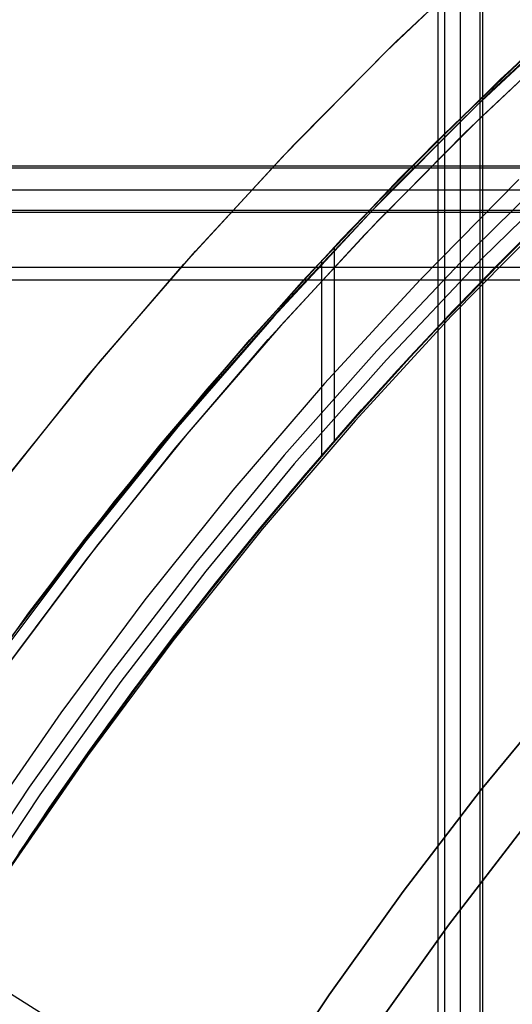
# Model space of a CAD drawing. Header units: millimetres. Extents: x 6038 to 7358, y -8545 to -7225.
# Tile 97 of 256: x 6639 to 6648, y -7848 to -7831. Entities that reach past the tile are written whole.
import ezdxf

# ---------------------------------------------------------------- set-up
doc = ezdxf.new("R2010")
doc.units = ezdxf.units.MM
doc.layers.add('color', color=7, linetype='Continuous')
doc.layers.add('luz', color=7, linetype='Continuous')

msp = doc.modelspace()

# ---------------------------------------------------------------- linework, layer by layer
at = {"color": 7, "true_color": 0xffffff}
for p, q in [((6646.744, -7224.667, 55.905), (6646.744, -7854.667, 55.905)), ((6646.744, -7224.667, 55.905), (6646.744, -7854.667, 55.905)), ((6646.87, -7854.667, 56.66), (6646.87, -7224.667, 56.66)), ((6647.138, -7224.667, 54.2), (6647.138, -7854.667, 54.2)), ((6647.493, -7854.667, 57.105), (6647.493, -7224.667, 57.105)), ((6647.493, -7854.667, 57.105), (6647.493, -7224.667, 57.105)), ((6647.531, -7224.667, 52.495), (6647.531, -7854.667, 52.495)), ((6647.531, -7224.667, 52.495), (6647.531, -7854.667, 52.495)), ((6649.707, -7829.88, 68.662), (6647.847, -7831.589, 68.662)), ((6649.748, -7829.844, 47.975), (6647.884, -7831.553, 47.975)), ((6649.748, -7829.844, 89.35), (6647.884, -7831.553, 89.35)), ((6649.748, -7829.844, 47.975), (6647.884, -7831.553, 47.975)), ((6649.748, -7829.844, 89.35), (6647.884, -7831.553, 89.35)), ((6647.711, -7831.77, 50.446), (6649.591, -7830.033, 50.88)), ((6647.711, -7831.77, 50.446), (6649.591, -7830.033, 50.88)), ((6649.311, -7830.29, 58.537), (6647.428, -7832.051, 58.103)), ((6649.311, -7830.29, 58.537), (6647.428, -7832.051, 58.103)), ((6646.771, -7832.633, 74.142), (6648.533, -7830.945, 74.532)), ((6646.771, -7832.633, 74.142), (6648.533, -7830.945, 74.532)), ((6648.359, -7831.106, 82.217), (6646.673, -7832.73, 81.842)), ((6648.359, -7831.106, 82.217), (6646.673, -7832.73, 81.842)), ((6647.847, -7831.589, 68.662), (6646.046, -7833.361, 68.662)), ((6647.884, -7831.553, 47.975), (6646.081, -7833.325, 47.975)), ((6647.884, -7831.553, 89.35), (6646.081, -7833.325, 89.35)), ((6647.884, -7831.553, 47.975), (6646.081, -7833.325, 47.975)), ((6647.884, -7831.553, 89.35), (6646.081, -7833.325, 89.35)), ((6645.891, -7833.573, 50.026), (6647.711, -7831.77, 50.446)), ((6645.891, -7833.573, 50.026), (6647.711, -7831.77, 50.446)), ((6647.428, -7832.051, 58.103), (6645.605, -7833.878, 57.682)), ((6647.428, -7832.051, 58.103), (6645.605, -7833.878, 57.682)), ((6645.066, -7834.379, 73.739), (6646.771, -7832.633, 74.142)), ((6645.066, -7834.379, 73.739), (6646.771, -7832.633, 74.142)), ((6646.673, -7832.73, 81.842), (6645.039, -7834.407, 81.455)), ((6646.673, -7832.73, 81.842), (6645.039, -7834.407, 81.455)), ((6649.122, -7832.857, 88.605), (6647.363, -7834.585, 88.605)), ((6649.122, -7832.857, 88.605), (6647.363, -7834.585, 88.605)), ((6649.283, -7833.026, 89.031), (6647.53, -7834.749, 89.031)), ((6649.283, -7833.026, 89.031), (6647.53, -7834.749, 89.031)), ((6668.316, -7833.117, 75.89), (6038.316, -7833.117, 75.89)), ((6038.316, -7833.143, 76.115), (6668.316, -7833.143, 76.115)), ((6038.316, -7833.143, 76.115), (6668.316, -7833.143, 76.115)), ((6647.728, -7834.931, 58.172), (6649.493, -7833.197, 58.579)), ((6647.728, -7834.931, 58.172), (6649.493, -7833.197, 58.579)), ((6646.046, -7833.361, 68.662), (6644.308, -7835.194, 68.662)), ((6646.081, -7833.325, 47.975), (6644.34, -7835.159, 47.975)), ((6646.081, -7833.325, 89.35), (6644.34, -7835.159, 89.35)), ((6646.081, -7833.325, 47.975), (6644.34, -7835.159, 47.975)), ((6646.081, -7833.325, 89.35), (6644.34, -7835.159, 89.35)), ((6648.176, -7833.354, 46.475), (6646.429, -7835.122, 46.475)), ((6648.176, -7833.354, 46.475), (6646.429, -7835.122, 46.475)), ((6648.176, -7833.354, 46.475), (6646.429, -7835.122, 46.475)), ((6647.721, -7834.937, 46.475), (6649.468, -7833.221, 46.475)), ((6647.721, -7834.937, 89.35), (6649.468, -7833.221, 89.35)), ((6647.721, -7834.937, 46.475), (6649.468, -7833.221, 46.475)), ((6647.721, -7834.937, 89.35), (6649.468, -7833.221, 89.35)), ((6038.316, -7833.536, 77.82), (6668.316, -7833.536, 77.82)), ((6644.131, -7835.439, 49.62), (6645.891, -7833.573, 50.026)), ((6644.131, -7835.439, 49.62), (6645.891, -7833.573, 50.026)), ((6649.103, -7833.569, 67.912), (6647.39, -7835.277, 67.912)), ((6038.316, -7833.892, 74.916), (6668.316, -7833.892, 74.916)), ((6038.316, -7833.892, 74.916), (6668.316, -7833.892, 74.916)), ((6645.605, -7833.878, 57.682), (6643.845, -7835.769, 57.276)), ((6645.605, -7833.878, 57.682), (6643.845, -7835.769, 57.276)), ((6648.851, -7833.813, 73.87), (6647.967, -7834.689, 73.667)), ((6648.851, -7833.813, 73.87), (6647.967, -7834.689, 73.667)), ((6038.316, -7833.93, 79.525), (6668.316, -7833.93, 79.525)), ((6038.316, -7833.93, 79.525), (6668.316, -7833.93, 79.525)), ((6648.755, -7833.967, 50.687), (6646.987, -7835.759, 50.279)), ((6648.755, -7833.967, 50.687), (6646.987, -7835.759, 50.279)), ((6647.011, -7835.671, 81.163), (6648.684, -7833.977, 81.554)), ((6647.011, -7835.671, 81.163), (6648.684, -7833.977, 81.554)), ((6643.42, -7836.18, 73.323), (6645.066, -7834.379, 73.739)), ((6643.42, -7836.18, 73.323), (6645.066, -7834.379, 73.739)), ((6645.039, -7834.407, 81.455), (6643.461, -7836.135, 81.056)), ((6645.039, -7834.407, 81.455), (6643.461, -7836.135, 81.056)), ((6644.91, -7834.544, 73.701), (6644.91, -7837.969, 72.91)), ((6647.363, -7834.585, 88.605), (6645.665, -7836.374, 88.605)), ((6647.363, -7834.585, 88.605), (6645.665, -7836.374, 88.605)), ((6648.155, -7834.505, 88.1), (6646.471, -7836.247, 88.1)), ((6648.155, -7834.505, 88.1), (6646.471, -7836.247, 88.1)), ((6647.53, -7834.749, 89.031), (6645.837, -7836.532, 89.031)), ((6647.53, -7834.749, 89.031), (6645.837, -7836.532, 89.031)), ((6647.967, -7834.689, 73.667), (6647.098, -7835.58, 73.462)), ((6647.967, -7834.689, 73.667), (6647.098, -7835.58, 73.462)), ((6668.316, -7834.904, 80.3), (6038.316, -7834.904, 80.3)), ((6644.693, -7838.219, 80.575), (6644.693, -7834.777, 81.369)), ((6646.025, -7836.725, 57.779), (6647.728, -7834.931, 58.172)), ((6646.025, -7836.725, 57.779), (6647.728, -7834.931, 58.172)), ((6646.035, -7836.713, 46.475), (6647.721, -7834.937, 46.475)), ((6646.035, -7836.713, 89.35), (6647.721, -7834.937, 89.35)), ((6646.035, -7836.713, 46.475), (6647.721, -7834.937, 46.475)), ((6646.035, -7836.713, 89.35), (6647.721, -7834.937, 89.35)), ((6668.316, -7835.129, 80.275), (6038.316, -7835.129, 80.275)), ((6668.316, -7835.129, 80.275), (6038.316, -7835.129, 80.275)), ((6644.308, -7835.194, 68.662), (6642.634, -7837.086, 68.662)), ((6644.34, -7835.159, 47.975), (6642.663, -7837.051, 47.975)), ((6644.34, -7835.159, 89.35), (6642.663, -7837.051, 89.35)), ((6644.34, -7835.159, 47.975), (6642.663, -7837.051, 47.975)), ((6644.34, -7835.159, 89.35), (6642.663, -7837.051, 89.35)), ((6646.429, -7835.122, 46.475), (6644.743, -7836.95, 46.475)), ((6646.429, -7835.122, 46.475), (6644.743, -7836.95, 46.475)), ((6646.429, -7835.122, 46.475), (6644.743, -7836.95, 46.475)), ((6647.39, -7835.277, 67.912), (6645.736, -7837.042, 67.912)), ((6642.435, -7837.365, 49.228), (6644.131, -7835.439, 49.62)), ((6642.435, -7837.365, 49.228), (6644.131, -7835.439, 49.62)), ((6647.098, -7835.58, 73.462), (6646.244, -7836.486, 73.253)), ((6647.098, -7835.58, 73.462), (6646.244, -7836.486, 73.253)), ((6643.845, -7835.769, 57.276), (6642.149, -7837.72, 56.884)), ((6643.845, -7835.769, 57.276), (6642.149, -7837.72, 56.884)), ((6646.987, -7835.759, 50.279), (6645.281, -7837.613, 49.885)), ((6646.987, -7835.759, 50.279), (6645.281, -7837.613, 49.885)), ((6645.396, -7837.419, 80.759), (6647.011, -7835.671, 81.163)), ((6645.396, -7837.419, 80.759), (6647.011, -7835.671, 81.163)), ((6643.461, -7836.135, 81.056), (6641.939, -7837.911, 80.646)), ((6643.461, -7836.135, 81.056), (6641.939, -7837.911, 80.646)), ((6641.838, -7838.033, 72.895), (6643.42, -7836.18, 73.323)), ((6641.838, -7838.033, 72.895), (6643.42, -7836.18, 73.323)), ((6646.471, -7836.247, 88.1), (6644.848, -7838.045, 88.1)), ((6646.471, -7836.247, 88.1), (6644.848, -7838.045, 88.1)), ((6645.665, -7836.374, 88.605), (6644.03, -7838.22, 88.605)), ((6645.665, -7836.374, 88.605), (6644.03, -7838.22, 88.605)), ((6646.244, -7836.486, 73.253), (6645.407, -7837.407, 73.04)), ((6646.244, -7836.486, 73.253), (6645.407, -7837.407, 73.04)), ((6645.837, -7836.532, 89.031), (6644.207, -7838.372, 89.031)), ((6645.837, -7836.532, 89.031), (6644.207, -7838.372, 89.031)), ((6644.411, -7838.547, 46.475), (6646.035, -7836.713, 46.475)), ((6644.411, -7838.547, 89.35), (6646.035, -7836.713, 89.35)), ((6644.411, -7838.547, 46.475), (6646.035, -7836.713, 46.475)), ((6644.411, -7838.547, 89.35), (6646.035, -7836.713, 89.35)), ((6645.198, -7837.643, 57.588), (6646.025, -7836.725, 57.779)), ((6645.198, -7837.643, 57.588), (6646.025, -7836.725, 57.779)), ((6644.743, -7836.95, 46.475), (6643.122, -7838.834, 46.475)), ((6644.743, -7836.95, 46.475), (6643.122, -7838.834, 46.475)), ((6644.743, -7836.95, 46.475), (6643.122, -7838.834, 46.475)), ((6642.634, -7837.086, 68.662), (6641.026, -7839.034, 68.662)), ((6642.663, -7837.051, 47.975), (6641.053, -7839.001, 47.975)), ((6642.663, -7837.051, 89.35), (6641.053, -7839.001, 89.35)), ((6642.663, -7837.051, 47.975), (6641.053, -7839.001, 47.975)), ((6642.663, -7837.051, 89.35), (6641.053, -7839.001, 89.35)), ((6645.736, -7837.042, 67.912), (6644.142, -7838.862, 67.912)), ((6640.805, -7839.35, 48.852), (6642.435, -7837.365, 49.228)), ((6640.805, -7839.35, 48.852), (6642.435, -7837.365, 49.228)), ((6645.407, -7837.407, 73.04), (6643.784, -7839.29, 72.605)), ((6645.407, -7837.407, 73.04), (6643.784, -7839.29, 72.605)), ((6643.843, -7839.219, 80.344), (6645.396, -7837.419, 80.759)), ((6643.843, -7839.219, 80.344), (6645.396, -7837.419, 80.759)), ((6642.149, -7837.72, 56.884), (6640.521, -7839.731, 56.508)), ((6642.149, -7837.72, 56.884), (6640.521, -7839.731, 56.508)), ((6645.281, -7837.613, 49.885), (6643.639, -7839.527, 49.506)), ((6645.281, -7837.613, 49.885), (6643.639, -7839.527, 49.506)), ((6644.387, -7838.575, 57.401), (6645.198, -7837.643, 57.588)), ((6644.387, -7838.575, 57.401), (6645.198, -7837.643, 57.588)), ((6640.32, -7839.935, 72.456), (6641.838, -7838.033, 72.895)), ((6640.32, -7839.935, 72.456), (6641.838, -7838.033, 72.895)), ((6641.939, -7837.911, 80.646), (6640.478, -7839.731, 80.225)), ((6641.939, -7837.911, 80.646), (6640.478, -7839.731, 80.225)), ((6644.848, -7838.045, 88.1), (6643.288, -7839.897, 88.1)), ((6644.848, -7838.045, 88.1), (6643.288, -7839.897, 88.1)), ((6644.03, -7838.22, 88.605), (6642.459, -7840.122, 88.605)), ((6644.03, -7838.22, 88.605), (6642.459, -7840.122, 88.605)), ((6644.207, -7838.372, 89.031), (6642.641, -7840.267, 89.031)), ((6644.207, -7838.372, 89.031), (6642.641, -7840.267, 89.031)), ((6642.851, -7840.435, 46.475), (6644.411, -7838.547, 46.475)), ((6642.851, -7840.435, 89.35), (6644.411, -7838.547, 89.35)), ((6642.851, -7840.435, 46.475), (6644.411, -7838.547, 46.475)), ((6642.851, -7840.435, 89.35), (6644.411, -7838.547, 89.35)), ((6643.593, -7839.52, 57.217), (6644.387, -7838.575, 57.401)), ((6643.593, -7839.52, 57.217), (6644.387, -7838.575, 57.401)), ((6643.122, -7838.834, 46.475), (6641.568, -7840.774, 46.475)), ((6643.122, -7838.834, 46.475), (6641.568, -7840.774, 46.475)), ((6643.122, -7838.834, 46.475), (6641.568, -7840.774, 46.475)), ((6644.142, -7838.862, 67.912), (6642.612, -7840.736, 67.912)), ((6641.026, -7839.034, 68.662), (6639.487, -7841.037, 68.662)), ((6641.053, -7839.001, 47.975), (6639.511, -7841.004, 47.975)), ((6641.053, -7839.001, 89.35), (6639.511, -7841.004, 89.35)), ((6641.053, -7839.001, 47.975), (6639.511, -7841.004, 47.975)), ((6641.053, -7839.001, 89.35), (6639.511, -7841.004, 89.35)), ((6642.353, -7841.067, 79.917), (6643.843, -7839.219, 80.344)), ((6642.353, -7841.067, 79.917), (6643.843, -7839.219, 80.344)), ((6639.241, -7841.392, 48.491), (6640.805, -7839.35, 48.852)), ((6639.241, -7841.392, 48.491), (6640.805, -7839.35, 48.852)), ((6643.784, -7839.29, 72.605), (6642.23, -7841.225, 72.159)), ((6643.784, -7839.29, 72.605), (6642.23, -7841.225, 72.159)), ((6643.639, -7839.527, 49.506), (6642.062, -7841.498, 49.142)), ((6643.639, -7839.527, 49.506), (6642.062, -7841.498, 49.142)), ((6642.816, -7840.479, 57.038), (6643.593, -7839.52, 57.217)), ((6642.816, -7840.479, 57.038), (6643.593, -7839.52, 57.217)), ((6640.521, -7839.731, 56.508), (6638.961, -7841.799, 56.148)), ((6640.521, -7839.731, 56.508), (6638.961, -7841.799, 56.148)), ((6640.478, -7839.731, 80.225), (6639.078, -7841.594, 79.795)), ((6640.478, -7839.731, 80.225), (6639.078, -7841.594, 79.795)), ((6638.869, -7841.882, 72.007), (6640.32, -7839.935, 72.456)), ((6638.869, -7841.882, 72.007), (6640.32, -7839.935, 72.456)), ((6643.288, -7839.897, 88.1), (6641.791, -7841.802, 88.1)), ((6643.288, -7839.897, 88.1), (6641.791, -7841.802, 88.1)), ((6642.459, -7840.122, 88.605), (6640.954, -7842.076, 88.605)), ((6642.459, -7840.122, 88.605), (6640.954, -7842.076, 88.605)), ((6642.641, -7840.267, 89.031), (6641.142, -7842.215, 89.031)), ((6642.641, -7840.267, 89.031), (6641.142, -7842.215, 89.031)), ((6641.358, -7842.375, 46.475), (6642.851, -7840.435, 46.475)), ((6641.358, -7842.375, 89.35), (6642.851, -7840.435, 89.35)), ((6641.358, -7842.375, 46.475), (6642.851, -7840.435, 46.475)), ((6641.358, -7842.375, 89.35), (6642.851, -7840.435, 89.35)), ((6642.057, -7841.45, 56.863), (6642.816, -7840.479, 57.038)), ((6642.057, -7841.45, 56.863), (6642.816, -7840.479, 57.038)), ((6641.568, -7840.774, 46.475), (6640.081, -7842.766, 46.475)), ((6641.568, -7840.774, 46.475), (6640.081, -7842.766, 46.475)), ((6641.568, -7840.774, 46.475), (6640.081, -7842.766, 46.475)), ((6642.612, -7840.736, 67.912), (6641.147, -7842.661, 67.912)), ((6639.511, -7841.004, 47.975), (6638.039, -7843.06, 47.975)), ((6639.511, -7841.004, 89.35), (6638.039, -7843.06, 89.35)), ((6639.511, -7841.004, 47.975), (6638.039, -7843.06, 47.975)), ((6639.511, -7841.004, 89.35), (6638.039, -7843.06, 89.35)), ((6639.487, -7841.037, 68.662), (6638.017, -7843.092, 68.662)), ((6640.929, -7842.959, 79.48), (6642.353, -7841.067, 79.917)), ((6640.929, -7842.959, 79.48), (6642.353, -7841.067, 79.917)), ((6642.23, -7841.225, 72.159), (6640.748, -7843.209, 71.7)), ((6642.23, -7841.225, 72.159), (6640.748, -7843.209, 71.7)), ((6642.062, -7841.498, 49.142), (6640.554, -7843.524, 48.794)), ((6642.062, -7841.498, 49.142), (6640.554, -7843.524, 48.794)), ((6641.316, -7842.432, 56.692), (6642.057, -7841.45, 56.863)), ((6641.316, -7842.432, 56.692), (6642.057, -7841.45, 56.863)), ((6641.791, -7841.802, 88.1), (6640.361, -7843.757, 88.1)), ((6641.791, -7841.802, 88.1), (6640.361, -7843.757, 88.1)), ((6640.954, -7842.076, 88.605), (6639.519, -7844.081, 88.605)), ((6640.954, -7842.076, 88.605), (6639.519, -7844.081, 88.605)), ((6641.142, -7842.215, 89.031), (6639.711, -7844.214, 89.031)), ((6641.142, -7842.215, 89.031), (6639.711, -7844.214, 89.031)), ((6639.932, -7844.367, 46.475), (6641.358, -7842.375, 46.475)), ((6639.932, -7844.367, 89.35), (6641.358, -7842.375, 89.35)), ((6639.932, -7844.367, 46.475), (6641.358, -7842.375, 46.475)), ((6639.932, -7844.367, 89.35), (6641.358, -7842.375, 89.35)), ((6647.497, -7844.14, 259.6), (6648.926, -7842.41, 259.6)), ((6648.926, -7842.41, 231.716), (6647.497, -7844.14, 231.716)), ((6648.926, -7842.41, 245.658), (6647.497, -7844.14, 245.658)), ((6648.926, -7842.41, 231.716), (6647.497, -7844.14, 231.716)), ((6647.497, -7844.14, 259.6), (6648.926, -7842.41, 259.6)), ((6640.592, -7843.426, 56.525), (6641.316, -7842.432, 56.692)), ((6640.592, -7843.426, 56.525), (6641.316, -7842.432, 56.692)), ((6641.147, -7842.661, 67.912), (6639.748, -7844.634, 67.912)), ((6640.081, -7842.766, 46.475), (6638.665, -7844.809, 46.475)), ((6640.081, -7842.766, 46.475), (6638.665, -7844.809, 46.475)), ((6640.081, -7842.766, 46.475), (6638.665, -7844.809, 46.475)), ((6639.572, -7844.894, 79.034), (6640.929, -7842.959, 79.48)), ((6639.572, -7844.894, 79.034), (6640.929, -7842.959, 79.48)), ((6640.748, -7843.209, 71.7), (6639.34, -7845.238, 71.232)), ((6640.748, -7843.209, 71.7), (6639.34, -7845.238, 71.232)), ((6639.887, -7844.431, 56.362), (6640.592, -7843.426, 56.525)), ((6639.887, -7844.431, 56.362), (6640.592, -7843.426, 56.525)), ((6640.554, -7843.524, 48.794), (6639.115, -7845.603, 48.461)), ((6640.554, -7843.524, 48.794), (6639.115, -7845.603, 48.461)), ((6640.361, -7843.757, 88.1), (6638.998, -7845.76, 88.1)), ((6640.361, -7843.757, 88.1), (6638.998, -7845.76, 88.1)), ((6639.519, -7844.081, 88.605), (6638.153, -7846.135, 88.605)), ((6639.519, -7844.081, 88.605), (6638.153, -7846.135, 88.605)), ((6646.129, -7845.918, 259.6), (6647.497, -7844.14, 259.6)), ((6647.497, -7844.14, 231.716), (6646.129, -7845.918, 231.716)), ((6647.497, -7844.14, 245.658), (6646.129, -7845.918, 245.658)), ((6647.497, -7844.14, 231.716), (6646.129, -7845.918, 231.716)), ((6646.129, -7845.918, 259.6), (6647.497, -7844.14, 259.6)), ((6639.711, -7844.214, 89.031), (6638.349, -7846.261, 89.031)), ((6639.711, -7844.214, 89.031), (6638.349, -7846.261, 89.031)), ((6638.533, -7846.472, 56.049), (6639.887, -7844.431, 56.362)), ((6638.533, -7846.472, 56.049), (6639.887, -7844.431, 56.362)), ((6638.576, -7846.406, 46.475), (6639.932, -7844.367, 46.475)), ((6638.576, -7846.406, 89.35), (6639.932, -7844.367, 89.35)), ((6638.576, -7846.406, 46.475), (6639.932, -7844.367, 46.475)), ((6638.576, -7846.406, 89.35), (6639.932, -7844.367, 89.35)), ((6639.748, -7844.634, 67.912), (6638.417, -7846.654, 67.912)), ((6648.279, -7844.763, 231.716), (6646.932, -7846.514, 231.716)), ((6646.932, -7846.514, 259.6), (6648.279, -7844.763, 259.6)), ((6648.279, -7844.763, 231.716), (6646.932, -7846.514, 231.716)), ((6648.279, -7844.763, 245.658), (6646.932, -7846.514, 245.658)), ((6646.932, -7846.514, 259.6), (6648.279, -7844.763, 259.6)), ((6638.284, -7846.865, 78.578), (6639.572, -7844.894, 79.034)), ((6638.284, -7846.865, 78.578), (6639.572, -7844.894, 79.034)), ((6644.822, -7847.742, 259.6), (6646.129, -7845.918, 259.6)), ((6646.129, -7845.918, 231.716), (6644.822, -7847.742, 231.716)), ((6646.129, -7845.918, 245.658), (6644.822, -7847.742, 245.658)), ((6646.129, -7845.918, 231.716), (6644.822, -7847.742, 231.716)), ((6644.822, -7847.742, 259.6), (6646.129, -7845.918, 259.6)), ((6646.932, -7846.514, 231.716), (6645.645, -7848.31, 231.716)), ((6645.645, -7848.31, 259.6), (6646.932, -7846.514, 259.6)), ((6646.932, -7846.514, 231.716), (6645.645, -7848.31, 231.716)), ((6646.932, -7846.514, 245.658), (6645.645, -7848.31, 245.658)), ((6645.645, -7848.31, 259.6), (6646.932, -7846.514, 259.6)), ((6643.58, -7849.611, 259.6), (6644.822, -7847.742, 259.6)), ((6644.822, -7847.742, 231.716), (6643.58, -7849.611, 231.716)), ((6644.822, -7847.742, 245.658), (6643.58, -7849.611, 245.658)), ((6644.822, -7847.742, 231.716), (6643.58, -7849.611, 231.716)), ((6643.58, -7849.611, 259.6), (6644.822, -7847.742, 259.6))]:
    msp.add_line(p, q, dxfattribs=at)
at = {"layer": 'color', "color": 254, "true_color": 0xcad1ee}
for p, q in [((6646.004, -7830.923, 22.446), (6647.869, -7829.168, 22.446)), ((6646.004, -7830.923, 22.446), (6647.869, -7829.168, 22.446)), ((6645.822, -7831.1, 43.5), (6647.703, -7829.32, 43.5)), ((6645.822, -7831.1, 32.973), (6647.703, -7829.32, 32.973)), ((6645.822, -7831.1, 43.5), (6647.703, -7829.32, 43.5)), ((6649.335, -7830.539, 23.298), (6647.484, -7832.273, 23.298)), ((6649.335, -7830.539, 23.298), (6647.484, -7832.273, 23.298)), ((6644.199, -7832.74, 22.446), (6646.004, -7830.923, 22.446)), ((6644.199, -7832.74, 22.446), (6646.004, -7830.923, 22.446)), ((6647.222, -7832.528, 43.5), (6649.052, -7830.796, 43.5)), ((6647.222, -7832.528, 33.399), (6649.052, -7830.796, 33.399)), ((6647.222, -7832.528, 43.5), (6649.052, -7830.796, 43.5)), ((6644.005, -7832.944, 43.5), (6645.822, -7831.1, 43.5)), ((6644.005, -7832.944, 32.973), (6645.822, -7831.1, 32.973)), ((6644.005, -7832.944, 43.5), (6645.822, -7831.1, 43.5)), ((6647.484, -7832.273, 23.298), (6645.694, -7834.071, 23.298)), ((6647.484, -7832.273, 23.298), (6645.694, -7834.071, 23.298)), ((6645.453, -7834.323, 43.5), (6647.222, -7832.528, 43.5)), ((6645.453, -7834.323, 33.399), (6647.222, -7832.528, 33.399)), ((6645.453, -7834.323, 43.5), (6647.222, -7832.528, 43.5)), ((6642.458, -7834.618, 22.446), (6644.199, -7832.74, 22.446)), ((6642.458, -7834.618, 22.446), (6644.199, -7832.74, 22.446)), ((6642.252, -7834.849, 43.5), (6644.005, -7832.944, 43.5)), ((6642.252, -7834.849, 32.973), (6644.005, -7832.944, 32.973)), ((6642.252, -7834.849, 43.5), (6644.005, -7832.944, 43.5)), ((6645.694, -7834.071, 23.298), (6643.967, -7835.93, 23.298)), ((6645.694, -7834.071, 23.298), (6643.967, -7835.93, 23.298)), ((6643.747, -7836.178, 43.5), (6645.453, -7834.323, 43.5)), ((6643.747, -7836.178, 33.399), (6645.453, -7834.323, 33.399)), ((6643.747, -7836.178, 43.5), (6645.453, -7834.323, 43.5)), ((6640.782, -7836.554, 22.446), (6642.458, -7834.618, 22.446)), ((6640.782, -7836.554, 22.446), (6642.458, -7834.618, 22.446)), ((6640.566, -7836.814, 43.5), (6642.252, -7834.849, 43.5)), ((6640.566, -7836.814, 32.973), (6642.252, -7834.849, 32.973)), ((6640.566, -7836.814, 43.5), (6642.252, -7834.849, 43.5)), ((6643.967, -7835.93, 23.298), (6642.307, -7837.848, 23.298)), ((6643.967, -7835.93, 23.298), (6642.307, -7837.848, 23.298)), ((6642.106, -7838.09, 43.5), (6643.747, -7836.178, 43.5)), ((6642.106, -7838.09, 33.399), (6643.747, -7836.178, 33.399)), ((6642.106, -7838.09, 43.5), (6643.747, -7836.178, 43.5)), ((6639.173, -7838.547, 22.446), (6640.782, -7836.554, 22.446)), ((6639.173, -7838.547, 22.446), (6640.782, -7836.554, 22.446)), ((6638.948, -7838.836, 43.5), (6640.566, -7836.814, 43.5)), ((6638.948, -7838.836, 32.973), (6640.566, -7836.814, 32.973)), ((6638.948, -7838.836, 43.5), (6640.566, -7836.814, 43.5)), ((6642.307, -7837.848, 23.298), (6640.714, -7839.823, 23.298)), ((6642.307, -7837.848, 23.298), (6640.714, -7839.823, 23.298)), ((6640.532, -7840.058, 43.5), (6642.106, -7838.09, 43.5)), ((6640.532, -7840.058, 33.399), (6642.106, -7838.09, 33.399)), ((6640.532, -7840.058, 43.5), (6642.106, -7838.09, 43.5)), ((6640.714, -7839.823, 23.298), (6639.19, -7841.852, 23.298)), ((6640.714, -7839.823, 23.298), (6639.19, -7841.852, 23.298)), ((6639.026, -7842.079, 43.5), (6640.532, -7840.058, 43.5)), ((6639.026, -7842.079, 33.399), (6640.532, -7840.058, 33.399)), ((6639.026, -7842.079, 43.5), (6640.532, -7840.058, 43.5))]:
    msp.add_line(p, q, dxfattribs=at)
at = {"layer": 'color'}
for p, q in [((6647.222, -7832.528, 43.5), (6649.052, -7830.796, 43.5)), ((6645.453, -7834.323, 43.5), (6647.222, -7832.528, 43.5)), ((6643.747, -7836.178, 43.5), (6645.453, -7834.323, 43.5)), ((6642.106, -7838.09, 43.5), (6643.747, -7836.178, 43.5)), ((6640.532, -7840.058, 43.5), (6642.106, -7838.09, 43.5)), ((6639.026, -7842.079, 43.5), (6640.532, -7840.058, 43.5))]:
    msp.add_line(p, q, dxfattribs=at)
at = {"layer": 'luz', "color": 254, "true_color": 0xcad1ee}
for p, q in [((6571.275, -7805.29, -34.05), (6825.358, -7964.043, -34.05)), ((6571.275, -7805.29, -32.55), (6825.358, -7964.043, -32.55))]:
    msp.add_line(p, q, dxfattribs=at)

doc.saveas('drawing.dxf')
